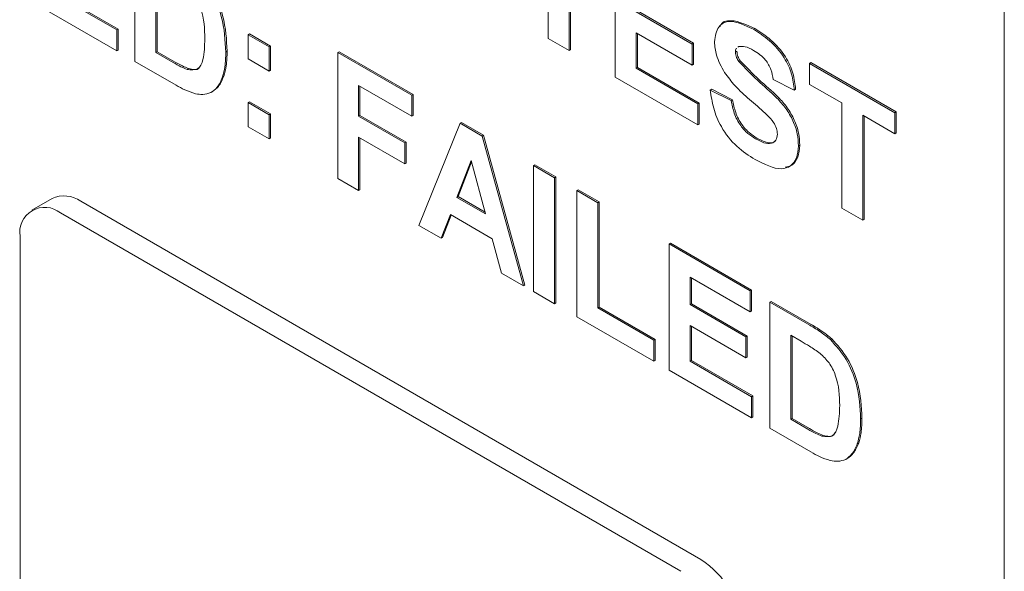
# Paper-space layout '3' of a CAD drawing. Header units: inches. Extents: x 1 to 109, y 1 to 85.
# Tile 24 of 44: x 84.605 to 85.121, y 25.704 to 25.993. Entities that reach past the tile are written whole.
import ezdxf

# ---------------------------------------------------------------- set-up
doc = ezdxf.new("R2010")
doc.units = ezdxf.units.IN
doc.header["$MEASUREMENT"] = 0

psp = doc.layouts.new('3')

# ---------------------------------------------------------------- linework, layer by layer
at = {"color": 7, "linetype": 'Continuous', "lineweight": 15, "ltscale": 5}
for p, q in [((85.1211665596, 25.2073313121), (85.1211548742, 26.1871870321)), ((84.6652297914, 25.9708420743), (84.6652293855, 26.0368938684)), ((84.8819260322, 25.9829000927), (84.881925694, 26.0379432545)), ((84.892925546, 26.0315932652), (84.8929258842, 25.9765501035)), ((84.8936326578, 26.0311850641), (84.893632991, 25.9769583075)), ((84.9171255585, 25.9625801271), (84.9171251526, 26.0286319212)), ((84.6762293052, 26.0195352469), (84.6762295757, 25.9755007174)), ((84.6769364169, 26.0191270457), (84.6769366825, 25.9759089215)), ((84.6234302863, 26.0059806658), (84.6556965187, 25.9873540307)), ((84.6241373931, 26.0063888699), (84.6564036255, 25.9877622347)), ((84.6556965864, 25.9763453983), (84.612430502, 26.0013220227)), ((84.9281251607, 25.9968773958), (84.9574580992, 25.9799440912)), ((84.9288322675, 25.9972855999), (84.958165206, 25.9803522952)), ((84.6556965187, 25.9873540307), (84.6564036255, 25.9877622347)), ((84.6556965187, 25.9873540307), (84.6556965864, 25.9763453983)), ((84.6564036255, 25.9877622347), (84.6564036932, 25.9767536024)), ((84.7246286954, 25.9848207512), (84.7253358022, 25.9852289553)), ((84.7246287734, 25.9721184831), (84.7246286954, 25.9848207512)), ((84.7246286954, 25.9848207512), (84.7356285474, 25.978470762)), ((84.7253358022, 25.9852289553), (84.7363356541, 25.978878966)), ((84.9574581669, 25.9689354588), (84.9281252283, 25.9858687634)), ((84.9281252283, 25.9858687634), (84.9281253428, 25.9672387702)), ((84.9288323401, 25.9854605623), (84.9288324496, 25.9676469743)), ((84.989575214, 25.9876547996), (84.9902823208, 25.9880630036)), ((84.7356285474, 25.978470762), (84.7363356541, 25.978878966)), ((84.7356285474, 25.978470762), (84.7356286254, 25.9657684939)), ((84.7363356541, 25.978878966), (84.7363357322, 25.9661766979)), ((84.8929258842, 25.9765501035), (84.8819260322, 25.9829000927)), ((84.9574580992, 25.9799440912), (84.958165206, 25.9803522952)), ((84.9574580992, 25.9799440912), (84.9574581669, 25.9689354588)), ((84.958165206, 25.9803522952), (84.9581652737, 25.9693436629)), ((84.9819899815, 25.9786830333), (84.9814176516, 25.9782287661)), ((84.6556965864, 25.9763453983), (84.6564036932, 25.9767536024)), ((84.6762295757, 25.9755007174), (84.6769366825, 25.9759089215)), ((84.6762295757, 25.9755007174), (84.6852815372, 25.9702752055)), ((84.6769366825, 25.9759089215), (84.685988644, 25.9706834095)), ((84.7128956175, 25.9757162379), (84.7136027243, 25.976124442)), ((84.7715612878, 25.9755106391), (84.7722683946, 25.9759188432)), ((84.7715616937, 25.909458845), (84.7715612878, 25.9755106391)), ((84.7715612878, 25.9755106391), (84.8104274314, 25.9530740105)), ((84.7722683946, 25.9759188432), (84.8111345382, 25.9534822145)), ((84.8929258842, 25.9765501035), (84.893632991, 25.9769583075)), ((84.980191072, 25.9757123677), (84.9808981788, 25.9761205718)), ((84.6868284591, 25.9583736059), (84.6652297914, 25.9708420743)), ((84.7356286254, 25.9657684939), (84.7246287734, 25.9721184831)), ((84.9574581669, 25.9689354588), (84.9581652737, 25.9693436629)), ((84.9818869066, 25.9708036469), (84.9825940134, 25.9712118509)), ((85.0190571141, 25.9697886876), (85.0197642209, 25.9701968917)), ((85.0190571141, 25.9697886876), (85.0637898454, 25.943965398)), ((85.0190571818, 25.9587800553), (85.0190571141, 25.9697886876)), ((85.0197642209, 25.9701968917), (85.0644969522, 25.9443736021)), ((84.6926033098, 25.9666836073), (84.6933104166, 25.9670918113)), ((84.7111540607, 25.9626697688), (84.7118611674, 25.9630779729)), ((84.7356286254, 25.9657684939), (84.7363357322, 25.9661766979)), ((84.9281253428, 25.9672387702), (84.9288324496, 25.9676469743)), ((84.9281253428, 25.9672387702), (84.9603915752, 25.9486121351)), ((84.9288324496, 25.9676469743), (84.961098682, 25.9490203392)), ((84.810427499, 25.9420653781), (84.7825612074, 25.9581520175)), ((84.7825612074, 25.9581520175), (84.7825613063, 25.9420624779)), ((84.7832683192, 25.9577438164), (84.7832684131, 25.942470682)), ((84.9603916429, 25.9376035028), (84.9171255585, 25.9625801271)), ((85.0109906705, 25.9558153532), (84.9999908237, 25.9613185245)), ((85.0359236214, 25.9490434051), (85.0190571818, 25.9587800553)), ((84.7050583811, 25.9545185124), (84.7057654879, 25.9549267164)), ((84.8104274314, 25.9530740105), (84.8111345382, 25.9534822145)), ((84.8104274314, 25.9530740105), (84.810427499, 25.9420653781)), ((84.8111345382, 25.9534822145), (84.8111346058, 25.9424735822)), ((84.9669914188, 25.9558107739), (84.9676985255, 25.956218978)), ((84.9669914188, 25.9558107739), (84.9779912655, 25.9503076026)), ((84.9676985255, 25.956218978), (84.9786983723, 25.9507158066)), ((85.0109906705, 25.9558153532), (85.0116977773, 25.9562235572)), ((84.7246289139, 25.9492544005), (84.7253360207, 25.9496626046)), ((84.724628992, 25.9365521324), (84.7246289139, 25.9492544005)), ((84.7246289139, 25.9492544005), (84.7356287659, 25.9429044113)), ((84.7253360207, 25.9496626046), (84.7363358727, 25.9433126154)), ((84.9603915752, 25.9486121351), (84.961098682, 25.9490203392)), ((84.9603915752, 25.9486121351), (84.9603916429, 25.9376035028)), ((84.961098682, 25.9490203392), (84.9610987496, 25.9380117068)), ((84.9779912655, 25.9503076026), (84.9786983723, 25.9507158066)), ((85.0359239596, 25.8940002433), (85.0359236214, 25.9490434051)), ((84.7356287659, 25.9429044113), (84.7363358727, 25.9433126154)), ((84.7356287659, 25.9429044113), (84.7356288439, 25.9302021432)), ((84.7363358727, 25.9433126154), (84.7363359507, 25.9306103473)), ((84.7825613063, 25.9420624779), (84.7832684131, 25.942470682)), ((84.7825613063, 25.9420624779), (84.8067609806, 25.9280925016)), ((84.7832684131, 25.942470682), (84.8074680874, 25.9285007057)), ((84.810427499, 25.9420653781), (84.8111346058, 25.9424735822)), ((85.0637899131, 25.9329567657), (85.0469234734, 25.9426934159)), ((85.0469234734, 25.9426934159), (85.0469238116, 25.8876502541)), ((85.0476305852, 25.9422852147), (85.0476309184, 25.8880584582)), ((85.0637898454, 25.943965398), (85.0644969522, 25.9443736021)), ((85.0637898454, 25.943965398), (85.0637899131, 25.9329567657)), ((85.0644969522, 25.9443736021), (85.0644970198, 25.9333649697)), ((84.8140944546, 25.8849055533), (84.8357156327, 25.9384756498)), ((84.8357156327, 25.9384756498), (84.8364227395, 25.9388838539)), ((84.8357156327, 25.9384756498), (84.8473686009, 25.93174863)), ((84.8364227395, 25.9388838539), (84.8480757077, 25.932156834)), ((84.9603916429, 25.9376035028), (84.9610987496, 25.9380117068)), ((84.7356288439, 25.9302021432), (84.724628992, 25.9365521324)), ((84.8473686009, 25.93174863), (84.8480757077, 25.932156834)), ((84.8473686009, 25.93174863), (84.8690937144, 25.8531556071)), ((84.8480757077, 25.932156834), (84.8698008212, 25.8535638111)), ((85.0637899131, 25.9329567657), (85.0644970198, 25.9333649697)), ((84.7356288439, 25.9302021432), (84.7363359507, 25.9306103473)), ((84.8067610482, 25.9170838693), (84.7825613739, 25.9310538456)), ((84.7825613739, 25.9310538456), (84.7825615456, 25.9031088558)), ((84.7832684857, 25.9306456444), (84.7832686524, 25.9035170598)), ((84.8067609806, 25.9280925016), (84.8074680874, 25.9285007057)), ((84.8067609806, 25.9280925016), (84.8067610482, 25.9170838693)), ((84.8074680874, 25.9285007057), (84.807468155, 25.9174920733)), ((84.9907328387, 25.9302499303), (84.9914399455, 25.9306581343)), ((85.013190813, 25.9265342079), (85.0138979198, 25.9269424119)), ((84.8067610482, 25.9170838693), (84.807468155, 25.9174920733)), ((84.8415937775, 25.9189928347), (84.834100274, 25.8996078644)), ((84.8418186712, 25.9181536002), (84.8348073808, 25.9000160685)), ((84.8491104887, 25.8909427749), (84.8415937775, 25.9189928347)), ((84.8742265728, 25.9162440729), (84.8749336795, 25.916652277)), ((84.8742269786, 25.8501922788), (84.8742265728, 25.9162440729)), ((84.8742265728, 25.9162440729), (84.8852264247, 25.9098940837)), ((84.8749336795, 25.916652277), (84.8859335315, 25.9103022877)), ((84.7825615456, 25.9031088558), (84.7715616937, 25.909458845)), ((84.8852264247, 25.9098940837), (84.8859335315, 25.9103022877)), ((84.8852264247, 25.9098940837), (84.8852268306, 25.8438422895)), ((84.8859335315, 25.9103022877), (84.8859339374, 25.8442504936)), ((84.7825615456, 25.9031088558), (84.7832686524, 25.9035170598)), ((84.8969596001, 25.9031207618), (84.8976667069, 25.9035289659)), ((84.896960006, 25.8370689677), (84.8969596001, 25.9031207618)), ((84.8969596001, 25.9031207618), (84.9079594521, 25.8967707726)), ((84.8976667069, 25.9035289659), (84.9086665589, 25.8971789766)), ((84.6217953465, 25.8990403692), (84.6111887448, 25.8929173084)), ((84.9620630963, 25.7097840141), (84.636793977, 25.8975552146)), ((84.834100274, 25.8996078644), (84.8348073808, 25.9000160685)), ((84.834100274, 25.8996078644), (84.8491104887, 25.8909427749)), ((84.8348073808, 25.9000160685), (84.848851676, 25.8919085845)), ((84.9079594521, 25.8967707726), (84.9086665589, 25.8971789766)), ((84.9079594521, 25.8967707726), (84.9079597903, 25.8417276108)), ((84.9086665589, 25.8971789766), (84.9086668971, 25.8421358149)), ((84.9514564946, 25.7036609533), (84.6261873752, 25.8914321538)), ((84.8306514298, 25.8905902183), (84.82582763, 25.8781322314)), ((84.852605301, 25.8779166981), (84.8306514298, 25.8905902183)), ((85.0469238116, 25.8876502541), (85.0359239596, 25.8940002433)), ((84.8311001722, 25.8903311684), (84.8265347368, 25.8785404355)), ((85.0469238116, 25.8876502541), (85.0476309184, 25.8880584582)), ((84.82582763, 25.8781322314), (84.8140944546, 25.8849055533)), ((84.6049743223, 25.8791817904), (84.6049766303, 25.5035716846)), ((84.82582763, 25.8781322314), (84.8265347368, 25.8785404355)), ((84.857429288, 25.8598892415), (84.852605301, 25.8779166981)), ((84.9453589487, 25.8751808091), (84.9460660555, 25.8755890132)), ((84.9453593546, 25.809129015), (84.9453589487, 25.8751808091)), ((84.9453589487, 25.8751808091), (84.9878917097, 25.8506275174)), ((84.9460660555, 25.8755890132), (84.9885988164, 25.8510357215)), ((84.8690937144, 25.8531556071), (84.857429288, 25.8598892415)), ((84.9878917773, 25.8396188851), (84.9563588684, 25.8578221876)), ((84.9563588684, 25.8578221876), (84.9563589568, 25.8434262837)), ((84.9570659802, 25.8574139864), (84.9570660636, 25.8438344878)), ((84.8690937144, 25.8531556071), (84.8698008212, 25.8535638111)), ((84.8852268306, 25.8438422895), (84.8742269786, 25.8501922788)), ((84.9878917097, 25.8506275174), (84.9885988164, 25.8510357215)), ((84.9878917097, 25.8506275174), (84.9878917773, 25.8396188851)), ((84.9885988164, 25.8510357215), (84.9885988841, 25.8400270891)), ((84.8852268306, 25.8438422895), (84.8859339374, 25.8442504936)), ((84.9981582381, 25.8447008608), (84.9988653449, 25.8451090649)), ((84.9981582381, 25.8447008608), (85.0191381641, 25.8325895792)), ((84.998158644, 25.7786490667), (84.9981582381, 25.8447008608)), ((84.9988653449, 25.8451090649), (85.0198452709, 25.8329977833)), ((84.9079597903, 25.8417276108), (84.9086668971, 25.8421358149)), ((84.9079597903, 25.8417276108), (84.9372927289, 25.8247943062)), ((84.9086668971, 25.8421358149), (84.9379998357, 25.8252025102)), ((84.9563589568, 25.8434262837), (84.9570660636, 25.8438344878)), ((84.9563589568, 25.8434262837), (84.9856918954, 25.8264929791)), ((84.9570660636, 25.8438344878), (84.9863990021, 25.8269011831)), ((84.9878917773, 25.8396188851), (84.9885988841, 25.8400270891)), ((84.9372927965, 25.8137856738), (84.896960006, 25.8370689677)), ((84.985691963, 25.8154843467), (84.9563590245, 25.8324176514)), ((84.9563590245, 25.8324176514), (84.9563591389, 25.8137876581)), ((84.9570661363, 25.8320094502), (84.9570662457, 25.8141958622)), ((84.9372927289, 25.8247943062), (84.9379998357, 25.8252025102)), ((84.9372927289, 25.8247943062), (84.9372927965, 25.8137856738)), ((84.9379998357, 25.8252025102), (84.9379999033, 25.8141938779)), ((84.9856918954, 25.8264929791), (84.9863990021, 25.8269011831)), ((84.9856918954, 25.8264929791), (84.985691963, 25.8154843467)), ((84.9863990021, 25.8269011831), (84.9863990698, 25.8158925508)), ((85.0146007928, 25.8242003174), (85.0091581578, 25.8273422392)), ((85.0091581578, 25.8273422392), (85.0091584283, 25.7833077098)), ((85.0098652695, 25.826934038), (85.0098655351, 25.7837159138)), ((85.0299661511, 25.8250818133), (85.0306732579, 25.8254900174)), ((84.9372927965, 25.8137856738), (84.9379999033, 25.8141938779)), ((84.9563591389, 25.8137876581), (84.9570662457, 25.8141958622)), ((84.9563591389, 25.8137876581), (84.9886253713, 25.795161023)), ((84.9570662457, 25.8141958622), (84.9893324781, 25.7955692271)), ((84.985691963, 25.8154843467), (84.9863990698, 25.8158925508)), ((84.988625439, 25.7841523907), (84.9453593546, 25.809129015)), ((84.9886253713, 25.795161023), (84.9893324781, 25.7955692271)), ((84.9886253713, 25.795161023), (84.988625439, 25.7841523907)), ((84.9893324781, 25.7955692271), (84.9893325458, 25.7845605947)), ((84.988625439, 25.7841523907), (84.9893325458, 25.7845605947)), ((85.0091584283, 25.7833077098), (85.0098655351, 25.7837159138)), ((85.0091584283, 25.7833077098), (85.0182103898, 25.7780821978)), ((85.0098655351, 25.7837159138), (85.0189174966, 25.7784904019)), ((85.0458244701, 25.7835232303), (85.0465315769, 25.7839314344)), ((85.0197573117, 25.7661805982), (84.998158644, 25.7786490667)), ((85.0255321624, 25.7744905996), (85.0262392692, 25.7748988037)), ((85.0440829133, 25.7704767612), (85.04479002, 25.7708849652)), ((85.0379872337, 25.7623255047), (85.0386943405, 25.7627337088))]:
    psp.add_line(p, q, dxfattribs=at)
at = {"color": 7, "linetype": 'Continuous', "lineweight": 15, "ltscale": 25}
for centre, radius, start, end in [((84.6280065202, 25.8852888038), 0.0150892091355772, 54.3828055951, 114.307280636), ((84.6179065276, 25.8812797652), 0.0131012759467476, 50.7974189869, 189.2147410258), ((84.9372199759, 25.6709457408), 0.0461041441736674, 2.6057131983, 57.3947564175)]:
    psp.add_arc(centre, radius, start, end, dxfattribs=at)
at = {"color": 7, "linetype": 'Continuous', "lineweight": 15, "ltscale": 5}
for points, knots in [([(84.69703729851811, 26.01727482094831), (84.69998926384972, 26.01395641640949), (84.70590582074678, 26.00730541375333), (84.71207593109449, 25.99171120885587), (84.71258466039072, 25.9817841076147), (84.71289561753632, 25.97571623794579)], [0, 0, 0, 0, 0.279072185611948, 0.5593380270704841, 0.9999999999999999, 0.9999999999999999, 0.9999999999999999, 0.9999999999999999]), ([(84.69774440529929, 26.01768302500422), (84.7006963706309, 26.0143646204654), (84.70661292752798, 26.00771361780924), (84.71278303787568, 25.99211941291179), (84.7132917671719, 25.98219231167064), (84.71360272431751, 25.97612444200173)], [0, 0, 0, 0, 0.2790721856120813, 0.5593380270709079, 1, 1, 1, 1]), ([(84.70189576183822, 25.98267487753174), (84.70178884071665, 25.98787505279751), (84.70163985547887, 25.99512104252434), (84.69657276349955, 26.00539232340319), (84.69327034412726, 26.00847435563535), (84.691617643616, 26.01001676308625)], [0, 0, 0, 0, 0.5594292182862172, 0.7795157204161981, 1, 1, 1, 1]), ([(84.96919122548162, 25.9811758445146), (84.96963010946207, 25.9840429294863), (84.97050766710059, 25.98977572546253), (84.97825516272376, 25.99320381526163), (84.98527847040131, 25.98976103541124), (84.98957521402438, 25.98765479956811)], [0, 0, 0, 0, 0.2797478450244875, 0.5593616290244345, 1, 1, 1, 1]), ([(84.9720195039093, 25.98902095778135), (84.97203903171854, 25.9890914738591), (84.97276905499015, 25.99172763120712), (84.97934458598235, 25.99318997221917), (84.98613069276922, 25.99000904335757), (84.99028232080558, 25.98806300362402)], [0, 0, 0, 0, 0.0105573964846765, 0.3946753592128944, 1, 1, 1, 1]), ([(84.98957521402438, 25.98765479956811), (84.99245032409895, 25.9858533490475), (84.99818088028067, 25.98226276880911), (85.00562726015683, 25.9738304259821), (85.01017281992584, 25.96409573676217), (85.01071786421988, 25.95857739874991), (85.0109906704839, 25.95581535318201)], [0, 0, 0, 0, 0.2810153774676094, 0.5601087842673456, 0.7798250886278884, 1, 1, 1, 1]), ([(84.99028232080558, 25.98806300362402), (84.99315743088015, 25.98626155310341), (84.99888798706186, 25.98267097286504), (85.00633436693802, 25.97423863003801), (85.010879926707, 25.96450394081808), (85.01142497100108, 25.95898560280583), (85.01169777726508, 25.95622355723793)], [0, 0, 0, 0, 0.2810153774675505, 0.5601087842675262, 0.7798250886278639, 1, 1, 1, 1]), ([(84.69260330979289, 25.96668360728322), (84.69463654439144, 25.96640452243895), (84.69871496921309, 25.96584471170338), (84.7016297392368, 25.97284903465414), (84.70179473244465, 25.97894324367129), (84.70189576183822, 25.98267487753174)], [0, 0, 0, 0, 0.2781915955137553, 0.5580189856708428, 1, 1, 1, 1]), ([(84.97447352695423, 25.96496115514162), (84.97278977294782, 25.96803937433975), (84.9697791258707, 25.97354340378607), (84.96937106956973, 25.97884101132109), (84.96919122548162, 25.9811758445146)], [0, 0, 0, 0, 0.55926648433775, 1, 1, 1, 1]), ([(84.98971277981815, 25.97656679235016), (84.98817603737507, 25.97739827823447), (84.9854345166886, 25.97888163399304), (84.9830415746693, 25.97874366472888), (84.98198998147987, 25.97868303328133)], [0, 0, 0, 0, 0.5605438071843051, 1, 1, 1, 1]), ([(84.71289561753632, 25.97571623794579), (84.71283934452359, 25.97307776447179), (84.71273887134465, 25.96836687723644), (84.71163824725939, 25.96441033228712), (84.71115406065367, 25.96266976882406)], [0, 0, 0, 0, 0.5600799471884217, 1, 1, 1, 1]), ([(84.71360272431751, 25.97612444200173), (84.71354645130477, 25.97348596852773), (84.71344597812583, 25.96877508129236), (84.71234535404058, 25.96481853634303), (84.71186116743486, 25.96307797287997)], [0, 0, 0, 0, 0.5600799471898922, 0.9999999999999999, 0.9999999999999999, 0.9999999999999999, 0.9999999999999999]), ([(84.98076050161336, 25.97770717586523), (84.98068181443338, 25.97765287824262), (84.98019894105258, 25.97731967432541), (84.98019465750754, 25.9764447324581), (84.98019107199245, 25.97571236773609)], [0, 0, 0, 0, 0.1629561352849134, 1, 1, 1, 1]), ([(84.98019107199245, 25.97571236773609), (84.9802986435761, 25.97479072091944), (84.9804912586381, 25.9731404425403), (84.98145943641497, 25.97151937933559), (84.98188690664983, 25.97080364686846)], [0, 0, 0, 0, 0.5584796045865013, 1, 1, 1, 1]), ([(84.98089817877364, 25.976120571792), (84.9810057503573, 25.97519892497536), (84.98119836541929, 25.97354864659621), (84.98216654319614, 25.9719275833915), (84.98259401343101, 25.97121185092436)], [0, 0, 0, 0, 0.5584796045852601, 1, 1, 1, 1]), ([(84.99999082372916, 25.96131852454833), (84.99969857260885, 25.96303721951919), (84.99911691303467, 25.96645789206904), (84.99552898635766, 25.97287404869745), (84.99192087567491, 25.97516485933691), (84.98971277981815, 25.97656679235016)], [0, 0, 0, 0, 0.2815214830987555, 0.5603046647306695, 1, 1, 1, 1]), ([(84.68528153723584, 25.97027520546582), (84.68665716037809, 25.96948107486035), (84.68911268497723, 25.96806353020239), (84.69153709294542, 25.96710510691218), (84.69260330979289, 25.96668360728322)], [0, 0, 0, 0, 0.5602155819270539, 1, 1, 1, 1]), ([(84.68598864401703, 25.97068340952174), (84.68736426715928, 25.96988927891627), (84.68981979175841, 25.9684717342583), (84.6922441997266, 25.96751331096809), (84.69331041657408, 25.96709181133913)], [0, 0, 0, 0, 0.5602155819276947, 1, 1, 1, 1]), ([(84.69331041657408, 25.96709181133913), (84.69551934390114, 25.9665441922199), (84.69817677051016, 25.96588538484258), (84.69918937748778, 25.96799983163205), (84.69936027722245, 25.96835669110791)], [0, 0, 0, 0, 0.8312279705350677, 1, 1, 1, 1]), ([(84.98188690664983, 25.97080364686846), (84.98514125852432, 25.9674123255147), (84.99166570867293, 25.96061327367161), (85.00030367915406, 25.9535780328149), (85.00672739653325, 25.94634650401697), (85.01055734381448, 25.93979768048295), (85.01290100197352, 25.93281734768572), (85.01309413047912, 25.92863029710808), (85.01319081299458, 25.92653420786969)], [0, 0, 0, 0, 0.249423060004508, 0.5000529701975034, 0.6252030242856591, 0.7501423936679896, 0.8749181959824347, 1, 1, 1, 1]), ([(84.98259401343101, 25.97121185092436), (84.98584836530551, 25.96782052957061), (84.9923728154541, 25.9610214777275), (85.00101078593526, 25.95398623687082), (85.00743450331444, 25.94675470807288), (85.01126445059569, 25.94020588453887), (85.01360810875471, 25.93322555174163), (85.01380123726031, 25.92903850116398), (85.01389791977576, 25.92694241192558)], [0, 0, 0, 0, 0.2494230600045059, 0.500052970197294, 0.6252030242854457, 0.7501423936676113, 0.8749181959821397, 1, 1, 1, 1]), ([(84.71115406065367, 25.96266976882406), (84.71033878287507, 25.96072988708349), (84.70888294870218, 25.95726585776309), (84.70622698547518, 25.95535796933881), (84.7050583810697, 25.9545185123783)], [0, 0, 0, 0, 0.5600073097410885, 1, 1, 1, 1]), ([(84.71186116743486, 25.96307797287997), (84.71104588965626, 25.96113809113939), (84.70959005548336, 25.95767406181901), (84.70693409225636, 25.95576617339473), (84.7057654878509, 25.95492671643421)], [0, 0, 0, 0, 0.5600073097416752, 1, 1, 1, 1]), ([(84.98754734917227, 25.95093047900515), (84.98493032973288, 25.95320416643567), (84.98026348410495, 25.95725875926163), (84.97624053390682, 25.96261050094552), (84.97447352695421, 25.96496115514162)], [0, 0, 0, 0, 0.5607683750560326, 1, 1, 1, 1]), ([(84.69699185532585, 25.95390902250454), (84.69511751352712, 25.95450678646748), (84.69176795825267, 25.95557502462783), (84.68833875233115, 25.95751791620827), (84.68682845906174, 25.95837360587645)], [0, 0, 0, 0, 0.559579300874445, 0.9999999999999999, 0.9999999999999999, 0.9999999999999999, 0.9999999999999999]), ([(84.7050583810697, 25.9545185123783), (84.70369029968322, 25.95403909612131), (84.70124486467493, 25.95318214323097), (84.69829252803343, 25.95368672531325), (84.69699185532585, 25.95390902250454)], [0, 0, 0, 0, 0.5594429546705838, 1, 1, 1, 1]), ([(84.99043499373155, 25.91941327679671), (84.9872180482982, 25.92146126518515), (84.9808081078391, 25.92554199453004), (84.97271275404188, 25.93558556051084), (84.96830448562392, 25.94644692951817), (84.9674295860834, 25.95268608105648), (84.96699141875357, 25.95581077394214)], [0, 0, 0, 0, 0.2807150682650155, 0.5593401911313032, 0.7793086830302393, 1, 1, 1, 1]), ([(84.97799126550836, 25.95030760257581), (84.97839600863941, 25.94810945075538), (84.97920259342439, 25.94372890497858), (84.98241011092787, 25.93735687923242), (84.98662902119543, 25.93287484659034), (84.98936355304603, 25.93112576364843), (84.9907328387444, 25.93024993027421)], [0, 0, 0, 0, 0.2805819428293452, 0.5591524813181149, 0.7792506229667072, 1, 1, 1, 1]), ([(84.97869837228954, 25.95071580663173), (84.9791031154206, 25.9485176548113), (84.97990970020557, 25.9441371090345), (84.98311721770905, 25.93776508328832), (84.98733612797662, 25.93328305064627), (84.99007065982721, 25.93153396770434), (84.99143994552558, 25.9306581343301)], [0, 0, 0, 0, 0.2805819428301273, 0.5591524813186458, 0.7792506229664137, 1, 1, 1, 1]), ([(84.99682849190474, 25.94270143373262), (84.995104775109, 25.94426984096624), (84.9920264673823, 25.94707078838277), (84.98891606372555, 25.94975104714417), (84.98754734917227, 25.95093047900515)], [0, 0, 0, 0, 0.5599559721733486, 0.9999999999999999, 0.9999999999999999, 0.9999999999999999, 0.9999999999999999]), ([(85.00219096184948, 25.93275188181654), (85.00210847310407, 25.9337384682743), (85.00194363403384, 25.93570998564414), (84.99994823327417, 25.93948679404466), (84.99801313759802, 25.94148075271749), (84.99682849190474, 25.94270143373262)], [0, 0, 0, 0, 0.2797787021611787, 0.5590879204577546, 1, 1, 1, 1]), ([(84.9907328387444, 25.93024993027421), (84.9921858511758, 25.92947903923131), (84.99508439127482, 25.92794122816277), (84.99888482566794, 25.92754089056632), (85.00163268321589, 25.92913198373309), (85.00200520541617, 25.93154743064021), (85.00219096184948, 25.93275188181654)], [0, 0, 0, 0, 0.2812281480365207, 0.5610076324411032, 0.7810985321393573, 1, 1, 1, 1]), ([(85.01319081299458, 25.92653420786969), (85.01297110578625, 25.92433698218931), (85.01253160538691, 25.9199416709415), (85.00930098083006, 25.91569373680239), (85.00221426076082, 25.91345528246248), (84.99529072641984, 25.91695723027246), (84.99043499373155, 25.91941327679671)], [0, 0, 0, 0, 0.1869662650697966, 0.3740056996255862, 0.5609668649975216, 1, 1, 1, 1]), ([(84.99143994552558, 25.9306581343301), (84.99287867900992, 25.92990622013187), (84.99574873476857, 25.92840626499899), (84.99942899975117, 25.92779591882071), (85.00085381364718, 25.92902271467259), (85.00136803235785, 25.92946546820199)], [0, 0, 0, 0, 0.3911374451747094, 0.7802600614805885, 1, 1, 1, 1]), ([(85.01389791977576, 25.92694241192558), (85.01367135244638, 25.92476284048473), (85.0132181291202, 25.92040284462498), (85.01034881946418, 25.91626280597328), (85.00742022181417, 25.91566082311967), (85.00616336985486, 25.91540247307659)], [0, 0, 0, 0, 0.3633053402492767, 0.7267528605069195, 1, 1, 1, 1]), ([(85.0191381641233, 25.83258957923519), (85.02118099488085, 25.83139631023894), (85.02482735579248, 25.82926637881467), (85.02839655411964, 25.82635994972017), (85.02996615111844, 25.82508181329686)], [0, 0, 0, 0, 0.560238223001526, 1, 1, 1, 1]), ([(85.01984527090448, 25.83299778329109), (85.02188810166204, 25.83180451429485), (85.02553446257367, 25.82967458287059), (85.02910366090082, 25.82676815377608), (85.03067325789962, 25.82549001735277)], [0, 0, 0, 0, 0.5602382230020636, 1, 1, 1, 1]), ([(85.02454649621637, 25.81782375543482), (85.02269574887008, 25.81912326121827), (85.01938938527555, 25.82144483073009), (85.0160645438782, 25.8233580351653), (85.01460079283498, 25.82420031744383)], [0, 0, 0, 0, 0.5597531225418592, 1, 1, 1, 1]), ([(85.02996615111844, 25.82508181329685), (85.03291811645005, 25.82176340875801), (85.0388346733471, 25.81511240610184), (85.04500478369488, 25.7995182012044), (85.04551351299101, 25.78959109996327), (85.04582447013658, 25.78352323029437)], [0, 0, 0, 0, 0.2790721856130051, 0.5593380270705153, 1, 1, 1, 1]), ([(85.03067325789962, 25.82549001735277), (85.03362522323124, 25.82217161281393), (85.03954178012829, 25.81552061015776), (85.04571189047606, 25.79992640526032), (85.0462206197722, 25.7899993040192), (85.04653157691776, 25.78393143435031)], [0, 0, 0, 0, 0.2790721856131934, 0.5593380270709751, 1, 1, 1, 1]), ([(85.03482461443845, 25.79048186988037), (85.0347176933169, 25.79568204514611), (85.03456870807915, 25.80292803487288), (85.0295016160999, 25.81319931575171), (85.02619919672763, 25.8162813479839), (85.02454649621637, 25.81782375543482)], [0, 0, 0, 0, 0.5594292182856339, 0.7795157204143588, 0.9999999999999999, 0.9999999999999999, 0.9999999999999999, 0.9999999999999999]), ([(85.0255321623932, 25.77449059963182), (85.02756539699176, 25.77421151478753), (85.03164382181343, 25.7736517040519), (85.03455859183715, 25.78065602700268), (85.03472358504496, 25.78675023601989), (85.03482461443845, 25.79048186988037)], [0, 0, 0, 0, 0.2781915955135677, 0.5580189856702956, 1, 1, 1, 1]), ([(85.04582447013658, 25.78352323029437), (85.04576819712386, 25.78088475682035), (85.045667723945, 25.77617386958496), (85.04456709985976, 25.77221732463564), (85.04408291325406, 25.7704767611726)], [0, 0, 0, 0, 0.5600799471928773, 1, 1, 1, 1]), ([(85.04653157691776, 25.78393143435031), (85.04647530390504, 25.78129296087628), (85.0463748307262, 25.77658207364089), (85.04527420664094, 25.77262552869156), (85.04479002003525, 25.77088496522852)], [0, 0, 0, 0, 0.56007994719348, 1, 1, 1, 1]), ([(85.0182103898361, 25.77808219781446), (85.01958601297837, 25.77728806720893), (85.02204153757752, 25.77587052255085), (85.02446594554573, 25.77491209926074), (85.0255321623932, 25.77449059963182)], [0, 0, 0, 0, 0.560215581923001, 1, 1, 1, 1]), ([(85.01891749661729, 25.77849040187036), (85.02029311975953, 25.77769627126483), (85.0227486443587, 25.77627872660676), (85.0251730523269, 25.77532030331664), (85.02623926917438, 25.77489880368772)], [0, 0, 0, 0, 0.5602155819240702, 1, 1, 1, 1]), ([(85.02623926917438, 25.77489880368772), (85.02844819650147, 25.77435118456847), (85.03110562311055, 25.7736923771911), (85.03211823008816, 25.77580682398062), (85.03228912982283, 25.77616368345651)], [0, 0, 0, 0, 0.831227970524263, 1, 1, 1, 1]), ([(85.04408291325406, 25.7704767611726), (85.04326763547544, 25.76853687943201), (85.04181180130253, 25.76507285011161), (85.03915583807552, 25.76316496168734), (85.03798723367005, 25.76232550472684)], [0, 0, 0, 0, 0.5600073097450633, 1, 1, 1, 1]), ([(85.04479002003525, 25.77088496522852), (85.04397474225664, 25.76894508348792), (85.04251890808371, 25.76548105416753), (85.03986294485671, 25.76357316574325), (85.03869434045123, 25.76273370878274)], [0, 0, 0, 0, 0.5600073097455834, 1, 1, 1, 1]), ([(85.02992070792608, 25.76171601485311), (85.02804636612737, 25.76231377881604), (85.02469681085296, 25.76338201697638), (85.0212676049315, 25.76532490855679), (85.01975731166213, 25.76618059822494)], [0, 0, 0, 0, 0.559579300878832, 1, 1, 1, 1]), ([(85.03798723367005, 25.76232550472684), (85.03661915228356, 25.76184608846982), (85.03417371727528, 25.76098913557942), (85.03122138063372, 25.76149371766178), (85.02992070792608, 25.76171601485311)], [0, 0, 0, 0, 0.5594429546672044, 1, 1, 1, 1])]:
    psp.add_open_spline(points, degree=3, knots=knots, dxfattribs=at)

doc.saveas('drawing.dxf')
